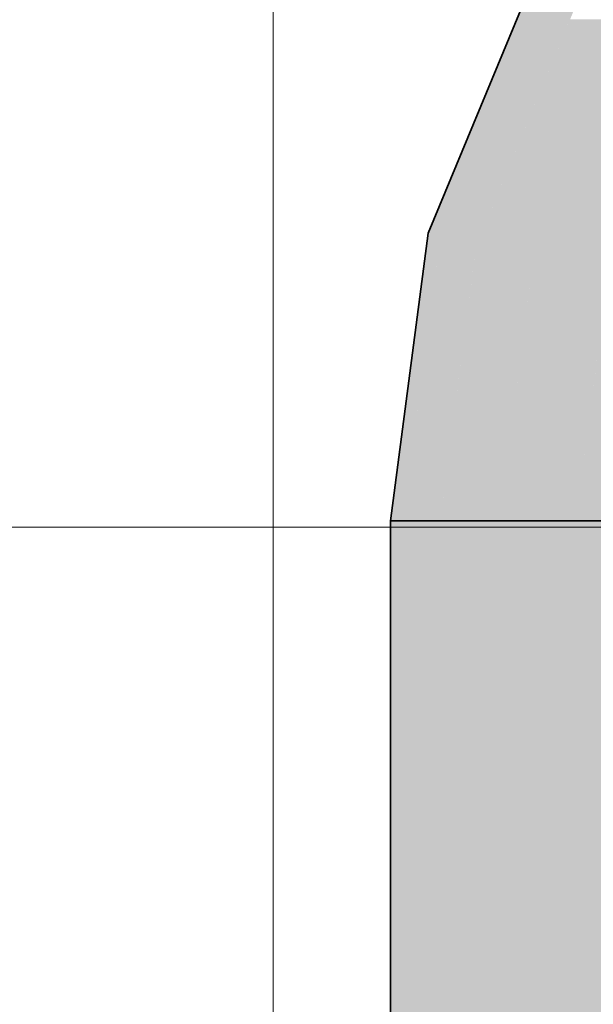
# Model space of a CAD drawing. Extents: x -350 to 540, y -53 to 541.
# Tile 124 of 256: x -157.02 to -153.92, y 113.18 to 118.49. Entities that reach past the tile are written whole.
import ezdxf
from ezdxf.lldxf.tags import DXFTag

# ---------------------------------------------------------------- set-up
doc = ezdxf.new("R2010")
doc.units = 0
doc.layers.get('0').update_dxf_attribs({"lineweight": 35})
doc.layers.add('5_OG-BESTAND', color=7, linetype='Continuous', lineweight=25)
doc.layers.add('5_OG-SCHRAFF-FILL', color=7, linetype='Continuous', lineweight=25)
for name, color, linetype, lineweight, true_color in [('L_Abluft', 7, 'Continuous', 35, 0xf7d209), ('L_Abluft-Shading', 7, 'Continuous', 35, 0xf7d209), ('L_Zuluft', 6, 'Continuous', 35, 0xff00ff), ('L_Zuluft-Shading', 6, 'Continuous', 35, 0xff00ff)]:
    doc.layers.add(name, color=color, linetype=linetype, lineweight=lineweight, true_color=true_color)
tags = doc.linetypes.add('STRICHPUNKT2', pattern=[12.7, 6.35, -3.175, 0, -3.175]).pattern_tags.tags
tags[10:11] = [DXFTag(74, 4), DXFTag(75, 0), DXFTag(340, '0'), DXFTag(46, 0.0), DXFTag(50, 0.0), DXFTag(44, 0.0), DXFTag(45, 0.0)]
tags[8:9] = [DXFTag(74, 4), DXFTag(75, 0), DXFTag(340, '0'), DXFTag(46, 0.0), DXFTag(50, 0.0), DXFTag(44, 0.0), DXFTag(45, 0.0)]
tags[6:7] = [DXFTag(74, 4), DXFTag(75, 0), DXFTag(340, '0'), DXFTag(46, 0.0), DXFTag(50, 0.0), DXFTag(44, 0.0), DXFTag(45, 0.0)]
tags[4:5] = [DXFTag(74, 4), DXFTag(75, 0), DXFTag(340, '0'), DXFTag(46, 0.0), DXFTag(50, 0.0), DXFTag(44, 0.0), DXFTag(45, 0.0)]

# ---------------------------------------------------------------- blocks, each defined once
blk = doc.blocks.new('Shading-A06HSWD4NL', base_point=(-150.5504, 121.5176))
at = {"layer": 'L_Zuluft-Shading', "color": 214, "true_color": 0x900090}
for points in [[(-154.7376, 117.3407), (-154.8107, 117.3407), (-154.1523, 118.7537)], [(-154.8107, 117.3407), (-154.1523, 118.7537), (-154.2254, 118.7537)], [(-155.0152, 115.7878), (-154.947, 115.7878), (-154.813, 117.3231)], [(-154.947, 115.7878), (-154.813, 117.3231), (-154.7449, 117.3231)], [(-154.813, 117.3231), (-154.7449, 117.3231), (-154.8107, 117.3407)], [(-154.7449, 117.3231), (-154.7376, 117.3407), (-154.8107, 117.3407)]]:
    blk.add_solid(points, dxfattribs=at)
at = {"layer": 'L_Zuluft-Shading', "color": 214, "true_color": 0xaf00af}
for points in [[(-154.5305, 117.3231), (-154.7449, 117.3231), (-153.9793, 118.6538)], [(-154.7449, 117.3231), (-153.9793, 118.6538), (-154.1937, 118.6538)], [(-154.7517, 117.2714), (-154.5519, 117.2714), (-154.7449, 117.3231)], [(-154.5519, 117.2714), (-154.5305, 117.3231), (-154.7449, 117.3231)], [(-154.947, 115.7878), (-154.7472, 115.7878), (-154.7517, 117.2714)], [(-154.7472, 115.7878), (-154.7517, 117.2714), (-154.5519, 117.2714)]]:
    blk.add_solid(points, dxfattribs=at)
at = {"layer": 'L_Zuluft-Shading', "color": 212, "true_color": 0xcc00cc}
for points in [[(-154.2108, 117.2714), (-154.5519, 117.2714), (-153.704, 118.4949)], [(-154.5519, 117.2714), (-153.704, 118.4949), (-154.0451, 118.4949)], [(-154.5627, 117.1891), (-154.2449, 117.1891), (-154.5519, 117.2714)], [(-154.2449, 117.1891), (-154.2108, 117.2714), (-154.5519, 117.2714)], [(-154.7472, 115.7878), (-154.4294, 115.7878), (-154.5627, 117.1891)], [(-154.4294, 115.7878), (-154.5627, 117.1891), (-154.2449, 117.1891)]]:
    blk.add_solid(points, dxfattribs=at)
at = {"layer": 'L_Zuluft-Shading', "color": 212, "true_color": 0xe400e4}
for points in [[(-153.8004, 117.1891), (-154.2449, 117.1891), (-153.3453, 118.2878)], [(-154.2449, 117.1891), (-153.3453, 118.2878), (-153.7898, 118.2878)], [(-154.259, 117.0819), (-153.8448, 117.0819), (-154.2449, 117.1891)], [(-153.8448, 117.0819), (-153.8004, 117.1891), (-154.2449, 117.1891)], [(-154.4294, 115.7878), (-154.0152, 115.7878), (-154.259, 117.0819)], [(-154.0152, 115.7878), (-154.259, 117.0819), (-153.8448, 117.0819)]]:
    blk.add_solid(points, dxfattribs=at)
at = {"layer": 'L_Zuluft-Shading', "color": 6, "true_color": 0xf500f5}
blk.add_solid([(-154.0152, 115.7878), (-153.5328, 115.7878), (-153.8612, 116.9571)], dxfattribs=at)
blk = doc.blocks.new('Shading-A06HSWEYNL', base_point=(-153.0152, 115.7878))
at = {"layer": 'L_Zuluft-Shading', "color": 214, "true_color": 0x900090}
for points in [[(-155.0152, 113.0616), (-154.947, 113.0616), (-155.0152, 115.7878)], [(-154.947, 113.0616), (-155.0152, 115.7878), (-154.947, 115.7878)], [(-151.0833, 113.0616), (-151.0152, 113.0616), (-151.0833, 115.7878)], [(-151.0152, 113.0616), (-151.0833, 115.7878), (-151.0152, 115.7878)]]:
    blk.add_solid(points, dxfattribs=at)
at = {"layer": 'L_Zuluft-Shading', "color": 214, "true_color": 0xb000b0}
for points in [[(-154.947, 113.0616), (-154.7472, 113.0616), (-154.947, 115.7878)], [(-154.7472, 113.0616), (-154.947, 115.7878), (-154.7472, 115.7878)], [(-151.2831, 113.0616), (-151.0833, 113.0616), (-151.2831, 115.7878)], [(-151.0833, 113.0616), (-151.2831, 115.7878), (-151.0833, 115.7878)]]:
    blk.add_solid(points, dxfattribs=at)
at = {"layer": 'L_Zuluft-Shading', "color": 212, "true_color": 0xcd00cd}
for points in [[(-154.7472, 113.0616), (-154.4294, 113.0616), (-154.7472, 115.7878)], [(-154.4294, 113.0616), (-154.7472, 115.7878), (-154.4294, 115.7878)], [(-151.6009, 113.0616), (-151.2831, 113.0616), (-151.6009, 115.7878)], [(-151.2831, 113.0616), (-151.6009, 115.7878), (-151.2831, 115.7878)]]:
    blk.add_solid(points, dxfattribs=at)
at = {"layer": 'L_Zuluft-Shading', "color": 212, "true_color": 0xe400e4}
for points in [[(-154.4294, 113.0616), (-154.0152, 113.0616), (-154.4294, 115.7878)], [(-154.0152, 113.0616), (-154.4294, 115.7878), (-154.0152, 115.7878)], [(-152.0152, 113.0616), (-151.6009, 113.0616), (-152.0152, 115.7878)], [(-151.6009, 113.0616), (-152.0152, 115.7878), (-151.6009, 115.7878)]]:
    blk.add_solid(points, dxfattribs=at)
at = {"layer": 'L_Zuluft-Shading', "color": 6, "true_color": 0xf500f5}
for points in [[(-154.0152, 113.0616), (-153.5328, 113.0616), (-154.0152, 115.7878)], [(-153.5328, 113.0616), (-154.0152, 115.7878), (-153.5328, 115.7878)], [(-152.4975, 113.0616), (-152.0152, 113.0616), (-152.4975, 115.7878)], [(-152.0152, 113.0616), (-152.4975, 115.7878), (-152.0152, 115.7878)]]:
    blk.add_solid(points, dxfattribs=at)
at = {"layer": 'L_Zuluft-Shading', "color": 6, "true_color": 0xfd00fd}
for points in [[(-153.5328, 113.0616), (-153.0152, 113.0616), (-153.5328, 115.7878)], [(-153.0152, 113.0616), (-153.5328, 115.7878), (-153.0152, 115.7878)], [(-153.0152, 113.0616), (-152.4975, 113.0616), (-153.0152, 115.7878)], [(-152.4975, 113.0616), (-153.0152, 115.7878), (-152.4975, 115.7878)]]:
    blk.add_solid(points, dxfattribs=at)
blk = doc.blocks.new('Shading-A06HSWIINL', base_point=(-152.4975, 118.6071))
at = {"layer": 'L_Abluft-Shading', "color": 44, "true_color": 0x8b7605}
for points in [[(-154.7376, 117.3407), (-154.8107, 117.3407), (-154.1523, 118.7537)], [(-154.8107, 117.3407), (-154.1523, 118.7537), (-154.2254, 118.7537)], [(-155.0152, 115.7878), (-154.947, 115.7878), (-154.813, 117.3231)], [(-154.947, 115.7878), (-154.813, 117.3231), (-154.7449, 117.3231)], [(-154.813, 117.3231), (-154.7449, 117.3231), (-154.8107, 117.3407)], [(-154.7449, 117.3231), (-154.7376, 117.3407), (-154.8107, 117.3407)]]:
    blk.add_solid(points, dxfattribs=at)
at = {"layer": 'L_Abluft-Shading', "color": 54, "true_color": 0xaa9006}
for points in [[(-154.5305, 117.3231), (-154.7449, 117.3231), (-153.9793, 118.6538)], [(-154.7449, 117.3231), (-153.9793, 118.6538), (-154.1937, 118.6538)], [(-154.7517, 117.2714), (-154.5519, 117.2714), (-154.7449, 117.3231)], [(-154.5519, 117.2714), (-154.5305, 117.3231), (-154.7449, 117.3231)], [(-154.947, 115.7878), (-154.7472, 115.7878), (-154.7517, 117.2714)], [(-154.7472, 115.7878), (-154.7517, 117.2714), (-154.5519, 117.2714)]]:
    blk.add_solid(points, dxfattribs=at)
at = {"layer": 'L_Abluft-Shading', "color": 42, "true_color": 0xc6a807}
for points in [[(-154.2108, 117.2714), (-154.5519, 117.2714), (-153.704, 118.4949)], [(-154.5519, 117.2714), (-153.704, 118.4949), (-154.0451, 118.4949)], [(-154.5627, 117.1891), (-154.2449, 117.1891), (-154.5519, 117.2714)], [(-154.2449, 117.1891), (-154.2108, 117.2714), (-154.5519, 117.2714)], [(-154.7472, 115.7878), (-154.4294, 115.7878), (-154.5627, 117.1891)], [(-154.4294, 115.7878), (-154.5627, 117.1891), (-154.2449, 117.1891)]]:
    blk.add_solid(points, dxfattribs=at)
at = {"layer": 'L_Abluft-Shading', "color": 52, "true_color": 0xddbc08}
for points in [[(-153.8004, 117.1891), (-154.2449, 117.1891), (-153.3453, 118.2878)], [(-154.2449, 117.1891), (-153.3453, 118.2878), (-153.7898, 118.2878)], [(-154.259, 117.0819), (-153.8448, 117.0819), (-154.2449, 117.1891)], [(-153.8448, 117.0819), (-153.8004, 117.1891), (-154.2449, 117.1891)], [(-154.4294, 115.7878), (-154.0152, 115.7878), (-154.259, 117.0819)], [(-154.0152, 115.7878), (-154.259, 117.0819), (-153.8448, 117.0819)]]:
    blk.add_solid(points, dxfattribs=at)
at = {"layer": 'L_Abluft-Shading', "color": 40, "true_color": 0xedc908}
blk.add_solid([(-154.0152, 115.7878), (-153.5328, 115.7878), (-153.8612, 116.9571)], dxfattribs=at)
blk = doc.blocks.new('Shading-A06HSWIKNL', base_point=(-153.0152, 115.7878))
at = {"layer": 'L_Abluft-Shading', "color": 44, "true_color": 0x8b7605}
for points in [[(-155.0152, 107.88), (-154.947, 107.88), (-155.0152, 115.7878)], [(-154.947, 107.88), (-155.0152, 115.7878), (-154.947, 115.7878)]]:
    blk.add_solid(points, dxfattribs=at)
at = {"layer": 'L_Abluft-Shading', "color": 54, "true_color": 0xaa9106}
for points in [[(-154.947, 107.88), (-154.7472, 107.88), (-154.947, 115.7878)], [(-154.7472, 107.88), (-154.947, 115.7878), (-154.7472, 115.7878)]]:
    blk.add_solid(points, dxfattribs=at)
at = {"layer": 'L_Abluft-Shading', "color": 42, "true_color": 0xc6a807}
for points in [[(-154.7472, 107.88), (-154.4294, 107.88), (-154.7472, 115.7878)], [(-154.4294, 107.88), (-154.7472, 115.7878), (-154.4294, 115.7878)]]:
    blk.add_solid(points, dxfattribs=at)
at = {"layer": 'L_Abluft-Shading', "color": 52, "true_color": 0xddbc08}
for points in [[(-154.4294, 107.88), (-154.0152, 107.88), (-154.4294, 115.7878)], [(-154.0152, 107.88), (-154.4294, 115.7878), (-154.0152, 115.7878)]]:
    blk.add_solid(points, dxfattribs=at)
at = {"layer": 'L_Abluft-Shading', "color": 40, "true_color": 0xedca08}
for points in [[(-154.0152, 107.88), (-153.5328, 107.88), (-154.0152, 115.7878)], [(-153.5328, 107.88), (-154.0152, 115.7878), (-153.5328, 115.7878)]]:
    blk.add_solid(points, dxfattribs=at)
blk = doc.blocks.new('Referenz-A06HSWJKNL', base_point=(-324.9507, -4.1032))
at = {"layer": '5_OG-BESTAND', "color": 0, "lineweight": 18}
blk.add_line((-155.6481, 72.6029), (-155.6481, 160.1136), dxfattribs=at)
at = {"layer": '5_OG-SCHRAFF-FILL', "color": 0, "lineweight": 13}
blk.add_line((-230.8436, 115.7543), (-80.4524, 115.7543), dxfattribs=at)
blk = doc.blocks.new('Bogen-A06HSWQUNL', base_point=(-155.0152, 115.7878))
at = {"color": 0, "linetype": 'ByBlock', "lineweight": -2, "ltscale": 0.35}
for p, q in [((-154.8107, 117.3407), (-154.2113, 118.7878)), ((-155.0152, 115.7878), (-154.8107, 117.3407)), ((-155.0152, 115.7878), (-154.947, 115.7878)), ((-154.947, 115.7878), (-154.7472, 115.7878)), ((-154.7472, 115.7878), (-154.4294, 115.7878)), ((-154.4294, 115.7878), (-154.0152, 115.7878)), ((-154.0152, 115.7878), (-153.5328, 115.7878))]:
    blk.add_line(p, q, dxfattribs=at)
blk = doc.blocks.new('Bogen-A06HSWRENL', base_point=(-155.0152, 115.7878))
at = {"color": 0, "linetype": 'ByBlock', "lineweight": -2, "ltscale": 0.35}
for p, q in [((-154.8107, 117.3407), (-154.2113, 118.7878)), ((-155.0152, 115.7878), (-154.8107, 117.3407)), ((-155.0152, 115.7878), (-154.947, 115.7878)), ((-154.947, 115.7878), (-154.7472, 115.7878)), ((-154.7472, 115.7878), (-154.4294, 115.7878)), ((-154.4294, 115.7878), (-154.0152, 115.7878)), ((-154.0152, 115.7878), (-153.5328, 115.7878))]:
    blk.add_line(p, q, dxfattribs=at)
blk = doc.blocks.new('Wickelfalzrohr-A06HSWTMNL', base_point=(-155.0152, 107.88))
at = {"color": 0, "linetype": 'ByBlock', "lineweight": -2, "ltscale": 0.35}
for p, q in [((-155.0152, 115.7878), (-155.0152, 107.88)), ((-153.8436, 115.7878), (-155.0152, 115.7878))]:
    blk.add_line(p, q, dxfattribs=at)
blk = doc.blocks.new('Wickelfalzrohr-A06HSWTQNL', base_point=(-155.0152, 113.0616))
at = {"color": 0, "linetype": 'ByBlock', "lineweight": -2, "ltscale": 0.35}
for p, q in [((-155.0152, 115.7878), (-155.0152, 113.0616)), ((-153.8436, 115.7878), (-155.0152, 115.7878)), ((-152.1867, 115.7878), (-153.8436, 115.7878)), ((-151.0152, 115.7878), (-152.1867, 115.7878)), ((-151.0152, 113.0616), (-151.0152, 115.7878)), ((-153.8436, 113.0616), (-155.0152, 113.0616)), ((-152.1867, 113.0616), (-153.8436, 113.0616)), ((-151.0152, 113.0616), (-152.1867, 113.0616))]:
    blk.add_line(p, q, dxfattribs=at)
at = {"color": 0, "linetype": 'STRICHPUNKT2', "lineweight": 5, "ltscale": 0.13}
blk.add_line((-153.0152, 113.0616), (-153.0152, 115.7878), dxfattribs=at)

msp = doc.modelspace()

# ---------------------------------------------------------------- block references
at = {"color": 251, "lineweight": 25, "ltscale": 0.25, "true_color": 0x585858}
msp.add_blockref('Referenz-A06HSWJKNL', (-324.9507, -4.1032), dxfattribs=at)
at = {"layer": 'L_Abluft'}
for name, p in [('Shading-A06HSWIINL', (-152.4975, 118.6071)), ('Shading-A06HSWIKNL', (-153.0152, 115.7878))]:
    msp.add_blockref(name, p, dxfattribs=at)
at = {"layer": 'L_Abluft', "ltscale": 0.35}
for name, p in [('Bogen-A06HSWQUNL', (-155.0152, 115.7878)), ('Wickelfalzrohr-A06HSWTMNL', (-155.0152, 107.88))]:
    msp.add_blockref(name, p, dxfattribs=at)
at = {"layer": 'L_Zuluft'}
for name, p in [('Shading-A06HSWD4NL', (-150.5504, 121.5176)), ('Shading-A06HSWEYNL', (-153.0152, 115.7878))]:
    msp.add_blockref(name, p, dxfattribs=at)
at = {"layer": 'L_Zuluft', "ltscale": 0.35}
for name, p in [('Bogen-A06HSWRENL', (-155.0152, 115.7878)), ('Wickelfalzrohr-A06HSWTQNL', (-155.0152, 113.0616))]:
    msp.add_blockref(name, p, dxfattribs=at)

doc.saveas('drawing.dxf')
